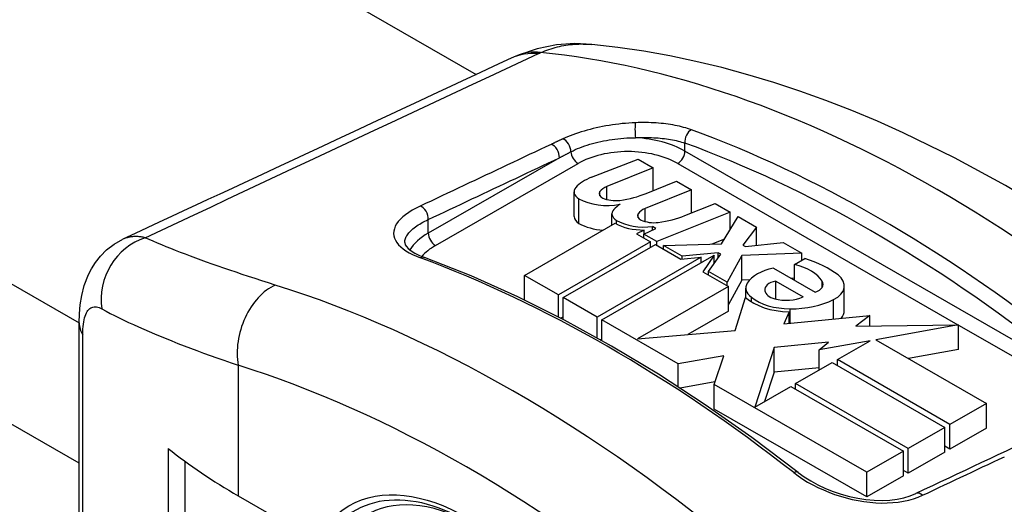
# Model space of a CAD drawing. Header units: inches. Extents: x 68.9 to 80.7, y 21.9 to 41.7.
# Tile 9 of 10: x 77.524 to 78.486, y 36.356 to 36.829. Entities that reach past the tile are written whole.
import ezdxf

# ---------------------------------------------------------------- set-up
doc = ezdxf.new("R2010")
doc.units = ezdxf.units.IN
doc.header["$MEASUREMENT"] = 0
doc.layers.add('Visible Edges(ANSI)', color=7, linetype='Continuous', lineweight=25)
doc.layers.add('Visible Tangent Edges(ANSI)', color=7, linetype='Continuous', lineweight=25)

msp = doc.modelspace()

# ---------------------------------------------------------------- linework, layer by layer
at = {"layer": 'Visible Edges(ANSI)'}
for p, q in [((71.82752218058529, 40.31281859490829), (77.97008445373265, 36.7755522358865)), ((78.0105489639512, 36.79427644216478), (78.00413836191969, 36.79143464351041)), ((78.08261897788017, 36.6751836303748), (78.12820941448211, 36.69289203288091)), ((78.12820941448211, 36.69289203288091), (78.14290832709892, 36.68442749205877)), ((78.14290832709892, 36.68442749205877), (78.09771665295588, 36.66620518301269)), ((78.14290832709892, 36.66219474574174), (78.14290832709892, 36.68442749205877)), ((78.13614318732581, 36.65946688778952), (78.16561601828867, 36.67135100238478)), ((78.16561601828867, 36.67135100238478), (78.18031493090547, 36.66288646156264)), ((78.06566000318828, 36.63680230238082), (78.06566000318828, 36.66094247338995)), ((78.18031493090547, 36.66288646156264), (78.13512325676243, 36.64466415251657)), ((78.18031493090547, 36.64031801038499), (78.18031493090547, 36.66288646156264)), ((78.17389266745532, 36.63772840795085), (78.20336549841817, 36.64961252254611)), ((78.20336549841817, 36.64961252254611), (78.21806441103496, 36.64114798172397)), ((78.10261275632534, 36.62852905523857), (78.10261275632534, 36.63952531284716)), ((78.21806441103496, 36.64114798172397), (78.14654367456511, 36.61230919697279)), ((78.21806441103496, 36.6241055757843), (78.21806441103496, 36.64114798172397)), ((78.01729062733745, 36.57939530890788), (78.10581816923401, 36.63037492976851)), ((78.20951097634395, 36.61005926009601), (78.2257479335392, 36.63672333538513)), ((78.2257479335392, 36.63672333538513), (78.24378750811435, 36.62633503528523)), ((78.13414481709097, 36.62368149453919), (78.12669730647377, 36.6200828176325)), ((78.12669730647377, 36.6200828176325), (78.14039402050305, 36.61219540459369)), ((78.13387972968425, 36.61960187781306), (78.14550511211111, 36.62521932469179)), ((78.13387972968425, 36.61594673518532), (78.13387972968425, 36.61960187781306)), ((78.14654367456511, 36.61230919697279), (78.13387972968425, 36.61960187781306)), ((78.13414481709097, 36.6197299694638), (78.13414481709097, 36.62368149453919)), ((78.14550511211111, 36.62521932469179), (78.1422761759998, 36.62707874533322)), ((78.1422761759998, 36.62365908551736), (78.1422761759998, 36.62707874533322)), ((78.24378750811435, 36.62633503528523), (78.23042486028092, 36.6090212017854)), ((78.24378750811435, 36.60860147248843), (78.24378750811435, 36.62633503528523)), ((78.14039402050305, 36.61219540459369), (78.05036318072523, 36.56035009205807)), ((78.05504010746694, 36.55765682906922), (78.14507094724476, 36.60950214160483)), ((78.14039402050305, 36.60680887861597), (78.14039402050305, 36.61219540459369)), ((78.14507094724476, 36.60950214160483), (78.16976989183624, 36.59527896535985)), ((78.14654367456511, 36.60865405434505), (78.14654367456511, 36.61230919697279)), ((78.15292150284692, 36.60863644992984), (78.20951097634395, 36.61005926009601)), ((78.2123356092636, 36.61469782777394), (78.2002547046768, 36.60982653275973)), ((78.2330973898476, 36.60748219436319), (78.26984467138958, 36.61132971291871)), ((78.26984467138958, 36.61132971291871), (78.28788424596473, 36.60094141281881)), ((78.17112734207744, 36.59815240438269), (78.15292150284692, 36.60863644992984)), ((78.15292150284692, 36.6049813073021), (78.15292150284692, 36.60863644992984)), ((78.20645633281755, 36.60137467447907), (78.17112734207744, 36.59815240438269)), ((78.1970182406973, 36.58324282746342), (78.20879479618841, 36.60002804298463)), ((78.20879479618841, 36.60002804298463), (78.20645633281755, 36.60137467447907)), ((78.20645633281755, 36.59669501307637), (78.20645633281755, 36.60137467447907)), ((78.28788424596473, 36.60094141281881), (78.2294226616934, 36.59882527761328)), ((78.23042486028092, 36.6090212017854), (78.2330973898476, 36.60748219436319)), ((78.28788424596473, 36.59401587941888), (78.28788424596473, 36.60094141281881)), ((78.1896687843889, 36.59709389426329), (78.08811266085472, 36.53861161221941)), ((78.09278958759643, 36.53591834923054), (78.20249569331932, 36.59909389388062)), ((78.16976989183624, 36.59527896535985), (78.1896687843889, 36.59709389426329)), ((78.17112734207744, 36.59540277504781), (78.17112734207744, 36.59815240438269)), ((78.1896687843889, 36.59170736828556), (78.1896687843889, 36.59709389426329)), ((78.20249569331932, 36.59909389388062), (78.19117208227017, 36.58295426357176)), ((78.20249569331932, 36.59104988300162), (78.20249569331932, 36.59909389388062)), ((78.2294226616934, 36.59882527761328), (78.21505781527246, 36.57285452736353)), ((78.2294226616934, 36.57468510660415), (78.2294226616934, 36.59882527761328)), ((78.28086885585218, 36.58997598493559), (78.29089084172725, 36.59574726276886)), ((78.28086885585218, 36.57458591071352), (78.28086885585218, 36.58997598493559)), ((78.19117208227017, 36.58295426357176), (78.21622704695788, 36.56852606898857)), ((78.1970182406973, 36.57958768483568), (78.1970182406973, 36.58324282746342)), ((78.21505781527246, 36.57285452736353), (78.1970182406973, 36.58324282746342)), ((78.26015675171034, 36.58651321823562), (78.30091282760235, 36.56304335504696)), ((78.01729062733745, 36.55525513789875), (78.01729062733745, 36.57939530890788)), ((78.05036318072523, 36.56035009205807), (78.01729062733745, 36.57939530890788)), ((78.21505781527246, 36.56919938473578), (78.21505781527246, 36.57285452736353)), ((78.2294226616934, 36.57468510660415), (78.21622704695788, 36.55082825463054)), ((78.23725381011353, 36.57496857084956), (78.2294226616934, 36.57468510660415)), ((78.26249521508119, 36.55624043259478), (78.26249521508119, 36.57362403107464)), ((78.26249521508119, 36.57362403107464), (78.28922051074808, 36.55823395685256)), ((78.28086885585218, 36.57654730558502), (78.27766426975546, 36.57643130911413)), ((78.21622704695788, 36.56852606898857), (78.1275930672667, 36.51748515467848)), ((78.21622704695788, 36.54438589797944), (78.21622704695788, 36.56852606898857)), ((78.23315434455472, 36.55779699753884), (78.23315434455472, 36.56691746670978)), ((78.32940954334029, 36.54498111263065), (78.32940954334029, 36.56912128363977)), ((78.01763432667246, 36.55505721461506), (78.01729062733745, 36.55525513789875)), ((78.05036318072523, 36.53869929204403), (78.05036318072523, 36.56035009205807)), ((78.05504010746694, 36.53626400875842), (78.05504010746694, 36.55765682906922)), ((78.08811266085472, 36.53861161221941), (78.05504010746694, 36.55765682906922)), ((78.22290837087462, 36.52543386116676), (78.2330973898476, 36.55784920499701)), ((78.23877651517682, 36.55354956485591), (78.23877651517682, 36.55804158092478)), ((78.21622704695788, 36.54438589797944), (78.17661183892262, 36.52157301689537)), ((78.27547932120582, 36.54383137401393), (78.27034577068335, 36.53197464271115)), ((78.27547932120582, 36.53246934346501), (78.27547932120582, 36.54383137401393)), ((77.58261182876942, 36.26484063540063), (77.58261182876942, 36.53295199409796)), ((78.05504010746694, 36.53890318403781), (78.05263611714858, 36.53751881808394)), ((78.08811266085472, 36.51834756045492), (78.08811266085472, 36.53861161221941)), ((78.1672863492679, 36.49301851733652), (78.09278958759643, 36.53591834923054)), ((78.09278958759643, 36.51571566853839), (78.09278958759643, 36.53591834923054)), ((78.27034577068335, 36.53197464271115), (78.35437556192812, 36.54007227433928)), ((78.35437556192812, 36.54007227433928), (78.34079078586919, 36.52969086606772)), ((78.35437556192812, 36.52989571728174), (78.35437556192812, 36.54007227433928)), ((78.1275930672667, 36.51748515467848), (78.22290837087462, 36.52543386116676)), ((78.34079078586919, 36.52969086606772), (78.44105759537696, 36.53120283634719)), ((78.44105759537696, 36.53120283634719), (78.36029035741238, 36.5165380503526)), ((78.44105759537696, 36.50706266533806), (78.44105759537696, 36.53120283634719)), ((78.09278958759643, 36.51716470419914), (78.0915190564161, 36.51643305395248)), ((78.31394315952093, 36.51418697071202), (78.26082488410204, 36.50879334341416)), ((78.3546874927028, 36.51552074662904), (78.3049216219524, 36.50648483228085)), ((78.3049216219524, 36.50648483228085), (78.31394315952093, 36.51418697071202)), ((78.32262713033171, 36.49705841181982), (78.3546874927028, 36.51552074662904)), ((78.36029035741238, 36.5165380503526), (78.4682799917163, 36.45435095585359)), ((78.26082488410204, 36.50879334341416), (78.24212849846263, 36.45070233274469)), ((78.26082488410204, 36.48465317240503), (78.26082488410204, 36.50879334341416)), ((78.3049216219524, 36.4868624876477), (78.3049216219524, 36.50648483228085)), ((78.44105759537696, 36.50706266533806), (78.39216150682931, 36.49818467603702)), ((78.2118286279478, 36.50086056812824), (78.1672863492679, 36.49301851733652)), ((78.20236329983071, 36.47281904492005), (78.2118286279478, 36.50086056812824)), ((78.2818710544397, 36.47358854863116), (78.31761613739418, 36.49417277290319)), ((78.31761613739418, 36.49417277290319), (78.4275239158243, 36.43088109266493)), ((78.43253490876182, 36.43376673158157), (78.32262713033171, 36.49705841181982)), ((78.32262713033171, 36.49128713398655), (78.32262713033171, 36.49705841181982)), ((78.1672863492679, 36.47051020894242), (78.1672863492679, 36.49301851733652)), ((78.26082488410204, 36.48465317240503), (78.2516655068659, 36.45619433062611)), ((78.3049216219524, 36.48913075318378), (78.26082488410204, 36.48465317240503)), ((78.20316534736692, 36.47519515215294), (78.16926307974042, 36.46922636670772)), ((78.35135682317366, 36.38701938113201), (78.20236329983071, 36.47281904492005)), ((78.20236329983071, 36.44867887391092), (78.20236329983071, 36.47281904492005)), ((78.24212849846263, 36.45070233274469), (78.27719412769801, 36.4708952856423)), ((78.27719412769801, 36.4708952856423), (78.38710190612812, 36.40760360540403)), ((78.2818710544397, 36.46820202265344), (78.2818710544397, 36.47358854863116)), ((78.39177883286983, 36.4102968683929), (78.2818710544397, 36.47358854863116)), ((78.35135682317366, 36.36287921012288), (78.20236329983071, 36.44867887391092)), ((78.4682799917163, 36.45435095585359), (78.43253490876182, 36.43376673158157)), ((78.4682799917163, 36.43021078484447), (78.4682799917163, 36.45435095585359)), ((78.4275239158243, 36.43088109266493), (78.39177883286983, 36.4102968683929)), ((78.4275239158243, 36.4067409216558), (78.4275239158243, 36.43088109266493)), ((78.43253490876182, 36.40962656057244), (78.43253490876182, 36.43376673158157)), ((78.4682799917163, 36.43021078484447), (78.43253490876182, 36.40962656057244)), ((77.66940941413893, 36.41033412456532), (77.66940941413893, 36.30733606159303)), ((78.38710190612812, 36.40760360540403), (78.35135682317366, 36.38701938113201)), ((78.38710190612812, 36.3834634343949), (78.38710190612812, 36.40760360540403)), ((78.39177883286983, 36.38615669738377), (78.39177883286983, 36.4102968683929)), ((78.43253490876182, 36.40962656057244), (78.4275239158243, 36.41251219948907)), ((77.68560526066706, 36.39789540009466), (77.68560526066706, 36.31666262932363)), ((78.4275239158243, 36.4067409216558), (78.39177883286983, 36.38615669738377)), ((78.39177883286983, 36.38615669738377), (78.38710190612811, 36.38884996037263)), ((78.35135682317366, 36.36287921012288), (78.35135682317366, 36.38701938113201)), ((78.38710190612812, 36.3834634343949), (78.35135682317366, 36.36287921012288)), ((77.73780310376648, 36.36395182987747), (77.76772986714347, 36.34671815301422))]:
    msp.add_line(p, q, dxfattribs=at)
at = {"layer": 'Visible Edges(ANSI)', "flags": 128}
for points in [[(78.08294613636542, 36.80499511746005), (78.06642275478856, 36.80573755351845), (78.04861115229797, 36.80451404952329), (78.02976962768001, 36.80082642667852), (78.0105489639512, 36.79427644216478)], [(78.86369476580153, 36.36589527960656), (78.8192896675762, 36.41092722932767), (78.77396055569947, 36.45403306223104), (78.72778415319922, 36.49511871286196), (78.68083696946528, 36.53409103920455), (78.63319300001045, 36.57086171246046), (78.58492452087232, 36.60534391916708), (78.53610355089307, 36.63745123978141), (78.4867987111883, 36.66709892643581), (78.43707621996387, 36.69420148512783), (78.38700199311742, 36.71867341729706), (78.36185295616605, 36.72989581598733), (78.3366402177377, 36.74042690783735), (78.31137210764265, 36.75025475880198), (78.28605697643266, 36.75936746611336), (78.26070314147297, 36.76775308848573), (78.23531882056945, 36.77539970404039), (78.2099121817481, 36.78229446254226), (78.18449439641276, 36.78842324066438), (78.1590772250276, 36.79377189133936), (78.13367233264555, 36.79832619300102), (78.10829138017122, 36.8020720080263), (78.08294613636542, 36.80499511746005)], [(77.58261182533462, 36.53295198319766), (77.58283898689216, 36.54171670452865), (77.58359265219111, 36.55060454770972), (77.58503692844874, 36.55975900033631), (77.58747178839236, 36.56945552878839), (77.59155133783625, 36.58011999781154), (77.59451608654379, 36.58590742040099), (77.59833804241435, 36.59192524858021), (77.6032102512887, 36.5980783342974), (77.60932974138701, 36.60416912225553), (77.61670288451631, 36.60981763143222), (77.62526984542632, 36.61462484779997)], [(77.9002810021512, 36.61139560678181), (77.90088743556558, 36.60916714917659), (77.90196010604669, 36.60753357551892), (77.90381616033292, 36.60556201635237), (77.90653824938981, 36.60338185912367), (77.9101495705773, 36.60111345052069), (77.91459865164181, 36.59886980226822), (77.91979877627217, 36.59673920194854)], [(78.28435082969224, 36.38685504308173), (78.23916005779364, 36.42100075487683), (78.19368846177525, 36.45300085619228), (78.14802230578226, 36.48279293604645), (78.10224801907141, 36.51031861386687), (78.05645215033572, 36.53552394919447), (78.01072119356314, 36.55835883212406), (77.96514140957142, 36.57877768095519), (77.91979877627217, 36.59673920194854)], [(78.28435082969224, 36.38685504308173), (78.29024470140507, 36.38257437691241), (78.29670622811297, 36.37851064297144), (78.3036355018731, 36.37473709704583), (78.3109232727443, 36.37131456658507), (78.3185355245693, 36.36826259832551), (78.32641439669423, 36.36561245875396), (78.33443998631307, 36.36341264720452), (78.34249559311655, 36.36169557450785), (78.35055043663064, 36.36047093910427), (78.35853606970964, 36.35975702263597), (78.36632726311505, 36.35957020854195), (78.37381121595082, 36.35991047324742), (78.38093507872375, 36.36077002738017), (78.3876173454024, 36.36213253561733), (78.39378731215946, 36.36397467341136), (78.39936436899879, 36.36625249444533)]]:
    msp.add_lwpolyline(points, dxfattribs=at)
at = {"layer": 'Visible Edges(ANSI)'}
for centre, major_axis, ratio, start_param, end_param in [((20.4795775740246, -823.260701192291), (-489.651603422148, -875.2693031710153), 0.584883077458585, 3.823458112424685, 3.82399469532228), ((78.10798079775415, 36.65353097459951), (0.045354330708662, -2.7e-15), 0.5758617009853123, 2.164208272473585, 2.678640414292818), ((78.08219543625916, 36.66094247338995), (-0.0165354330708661, 0), 0.5758617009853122, 5.820233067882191, 7.062977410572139), ((78.09959070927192, 36.65915649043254), (-0.0094488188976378, 0), 0.5758617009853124, 5.908790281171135, 7.175095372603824), ((78.10882471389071, 36.65706709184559), (-0.0193700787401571, 0), 0.5758617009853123, 5.323118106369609, 5.908790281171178), ((78.09328111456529, 36.69365791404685), (0.0732283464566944, 0), 0.5758617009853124, 4.949027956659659, 5.33766461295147), ((78.09793605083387, 36.66990582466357), (-0.0386722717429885, 0), 0.5758617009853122, 0.7797921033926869, 1.901549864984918), ((78.10611719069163, 36.66381471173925), (0.0198425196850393, 1.2e-15), 0.5758617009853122, 4.033502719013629, 4.932445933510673), ((78.14452472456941, 36.63157677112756), (0.0453543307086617, -2.7e-15), 0.5758617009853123, 2.419321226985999, 2.65277475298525), ((78.11857318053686, 36.63952531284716), (-0.015960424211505, 0), 0.5758617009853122, 5.794367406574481, 7.059466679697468), ((78.13699894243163, 36.63761555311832), (-0.0094488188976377, 0), 0.5758617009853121, 5.908936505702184, 7.173826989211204), ((78.14623347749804, 36.63552693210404), (-0.0193700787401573, 0), 0.5758617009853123, 5.323254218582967, 5.908936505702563), ((78.08219543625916, 36.63680230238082), (-0.0165354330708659, 0), 0.5758617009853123, 0, 0.7797921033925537), ((78.09793605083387, 36.64576565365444), (-0.0386722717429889, 0), 0.5758617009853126, 0.7797921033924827, 1.470566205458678), ((78.13309946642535, 36.64543801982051), (0.0377952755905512, 2.3e-15), 0.5758617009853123, 3.905963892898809, 4.740050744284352), ((78.13415286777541, 36.64833494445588), (-0.0377952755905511, 0), 0.5758617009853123, 0.7762813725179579, 1.787415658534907), ((78.14353567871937, 36.64226900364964), (0.0198425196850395, 1.2e-15), 0.5758617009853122, 4.03223433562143, 4.932287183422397), ((78.1318906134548, 36.67227155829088), (0.0732283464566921, 0), 0.5758617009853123, 4.932287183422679, 5.323254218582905), ((78.2624215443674, 36.56425223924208), (0.0483292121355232, 0), 0.5758617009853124, 0.3434525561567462, 1.179160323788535), ((78.2464969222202, 36.54698276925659), (0.0956121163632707, 0), 0.5758617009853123, 0.638101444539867, 1.087937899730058), ((78.27618415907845, 36.56266307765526), (-0.0444094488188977, 0), 0.5758617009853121, 5.081622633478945, 5.913951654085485), ((78.25709316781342, 36.56691746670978), (-0.023938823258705, 0), 0.5758617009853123, 5.913951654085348, 6.982716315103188), ((78.2667543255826, 36.56531989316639), (-0.0150361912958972, 0), 0.5758617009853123, 4.999577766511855, 6.390787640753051), ((78.29369304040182, 36.57069239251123), (0.0151181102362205, 0), 0.5758617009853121, 5.210263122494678, 6.626637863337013), ((78.29833660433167, 36.56912128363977), (0.0310729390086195, 0), 0.5758617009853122, 5.437828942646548, 6.921286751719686), ((78.26894945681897, 36.56545643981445), (-0.0172440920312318, 0), 0.5758617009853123, 0.1076023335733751, 1.123637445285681), ((78.27713114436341, 36.57374292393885), (0.0519685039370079, 3.1e-15), 0.5758617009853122, 3.70147766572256, 4.680598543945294), ((78.27713114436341, 36.57374292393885), (-0.047058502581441, 0), 0.5758617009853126, 0.6179956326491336, 1.556282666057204), ((78.27293303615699, 36.57024001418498), (-0.0264566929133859, 1.6e-15), 0.5758617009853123, 1.123637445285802, 2.233978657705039), ((78.27735804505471, 36.58274508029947), (-0.0626926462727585, 3.7e-15), 0.5758617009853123, 1.556282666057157, 2.296236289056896), ((78.29833660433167, 36.54498111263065), (0.0310729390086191, 2e-16), 0.5758617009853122, 5.844640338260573, 6.283185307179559), ((-114.9603741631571, -2582.990508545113), (-1533.678792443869, -2668.168052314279), 0.5785333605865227, 3.834722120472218, 3.834781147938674), ((78.19725286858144, 36.6285313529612), (-0.6497600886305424, -1e-16), 0.5758617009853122, 0.6225971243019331, 0.7853981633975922)]:
    msp.add_ellipse(centre, major_axis=major_axis, ratio=ratio, start_param=start_param, end_param=end_param, dxfattribs=at)
at = {"layer": 'Visible Tangent Edges(ANSI)'}
for p, q in [((71.50090971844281, 40.03507030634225), (77.58261209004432, 36.53285083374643)), ((77.58261182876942, 36.39576814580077), (71.44151274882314, 39.93219190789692)), ((78.17389311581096, 36.70072193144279), (78.17389311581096, 36.70861516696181)), ((78.53579816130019, 36.49231467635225), (78.17389311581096, 36.70072193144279)), ((78.05127788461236, 36.69423782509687), (77.92334346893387, 36.62056529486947)), ((77.93030318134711, 36.6085107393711), (78.06949742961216, 36.68866737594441)), ((78.1669334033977, 36.68866737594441), (78.44039241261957, 36.53119280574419)), ((78.0907964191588, 36.65716658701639), (78.0907964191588, 36.66114639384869)), ((78.09771665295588, 36.65346270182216), (78.09771665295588, 36.66620518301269)), ((78.07043775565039, 36.63010699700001), (78.07043775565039, 36.65424716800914)), ((78.12820414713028, 36.63562639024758), (78.12820414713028, 36.63960471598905)), ((78.13512325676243, 36.63192019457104), (78.13512325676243, 36.64466415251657)), ((77.92334346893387, 36.62056529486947), (77.92334346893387, 36.63389113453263)), ((78.10718503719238, 36.62959475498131), (78.10718503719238, 36.6330858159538)), ((78.3079282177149, 36.56776075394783), (78.3079282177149, 36.57362403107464)), ((78.3189524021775, 36.53665867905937), (78.3189524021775, 36.55573306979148)), ((78.27644817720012, 36.53256270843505), (78.27644817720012, 36.54664658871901)), ((78.44105759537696, 36.53080975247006), (78.52883844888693, 36.48026012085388)), ((77.58612281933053, 36.25328952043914), (77.58612281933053, 36.52140087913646)), ((77.73780310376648, 36.49159993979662), (77.73780310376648, 36.36395182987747))]:
    msp.add_line(p, q, dxfattribs=at)
at = {"layer": 'Visible Tangent Edges(ANSI)', "flags": 128}
for points in [[(78.03303207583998, 36.79697215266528), (78.03503500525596, 36.79783034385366), (78.03705034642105, 36.79864116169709), (78.03907724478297, 36.79940483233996), (78.041114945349, 36.80012156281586), (78.0431626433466, 36.80079157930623), (78.0452195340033, 36.80141509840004), (78.04728484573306, 36.80199231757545), (78.04935771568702, 36.80252348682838), (78.05143739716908, 36.80300879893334), (78.05352306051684, 36.80344847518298), (78.05561390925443, 36.80384275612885), (78.05770915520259, 36.80419182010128), (78.05980797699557, 36.8044959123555), (78.06190961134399, 36.80475524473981), (78.06401320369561, 36.80497004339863), (78.06611799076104, 36.80514050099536), (78.06822317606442, 36.80526684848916), (78.07032795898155, 36.80534930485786), (78.0724314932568, 36.80538811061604), (78.074533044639, 36.80538342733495), (78.07663174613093, 36.80533553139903), (78.07872686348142, 36.80524459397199), (78.08081755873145, 36.80511086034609), (78.08290302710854, 36.80493453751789)], [(77.64691799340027, 36.61614911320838), (77.66292098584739, 36.62365018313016), (77.67892387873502, 36.63115081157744), (77.69492653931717, 36.63865101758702), (77.71092906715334, 36.64615076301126), (77.72693136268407, 36.65365004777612), (77.7429335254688, 36.66114889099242), (77.75893548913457, 36.66864729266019), (77.77493732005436, 36.67614519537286), (77.79093891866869, 36.68364263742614), (77.80694035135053, 36.69113965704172), (77.82294161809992, 36.69863617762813), (77.83894268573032, 36.70613221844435), (77.85494358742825, 36.71362781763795), (77.87094425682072, 36.7211229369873), (77.88694481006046, 36.72861754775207), (77.90294511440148, 36.73611170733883), (77.91894526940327, 36.74360537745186), (77.93494524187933, 36.75109853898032), (77.95094501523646, 36.75859123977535), (77.9669445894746, 36.76608344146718), (77.98294399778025, 36.77357513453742), (77.99894319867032, 36.78106634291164), (78.0149422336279, 36.78855704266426), (78.03094102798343, 36.7960472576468)], [(78.03094102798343, 36.7960472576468), (78.0310242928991, 36.79608614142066), (78.03110790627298, 36.79612500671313), (78.03119186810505, 36.79616384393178), (78.03127617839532, 36.79620266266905), (78.03136082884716, 36.79624144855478), (78.03144581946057, 36.79628020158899), (78.03153115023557, 36.7963189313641), (78.03161682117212, 36.79635762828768), (78.03170283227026, 36.79639631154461), (78.03178917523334, 36.79643494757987), (78.03187584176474, 36.79647356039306), (78.03196284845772, 36.79651214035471), (78.03205021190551, 36.79655065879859), (78.03213787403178, 36.79658917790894), (78.03222585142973, 36.79662764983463), (78.03231416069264, 36.79666609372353), (78.03240278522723, 36.79670449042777), (78.03249175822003, 36.79674284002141), (78.03258102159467, 36.79678116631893), (78.0326706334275, 36.79681943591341), (78.0327605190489, 36.7968576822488), (78.03285071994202, 36.79689589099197), (78.03294126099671, 36.79693403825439), (78.03303207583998, 36.79697215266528)], [(78.1256386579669, 36.72848890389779), (78.12241827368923, 36.72833630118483), (78.11918456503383, 36.72813059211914), (78.1159433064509, 36.72787302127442), (78.11270023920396, 36.72756483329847), (78.10946115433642, 36.72720726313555), (78.10623179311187, 36.72680155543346), (78.10301791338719, 36.72634896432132), (78.09982527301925, 36.72585066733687), (78.09665904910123, 36.72530796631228), (78.09352040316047, 36.72472198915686), (78.09041243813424, 36.72409387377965), (78.08733883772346, 36.72342478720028), (78.08430326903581, 36.72271582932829), (78.08130939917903, 36.72196813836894), (78.07836092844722, 36.72118285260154), (78.07546152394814, 36.72036112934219), (78.0726140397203, 36.71950375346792), (78.06982176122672, 36.71861152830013), (78.0670906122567, 36.71768639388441), (78.06442659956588, 36.71673024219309), (78.06183571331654, 36.7157449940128), (78.05932372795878, 36.71473271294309), (78.05689562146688, 36.71369551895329), (78.05455627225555, 36.7126354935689)], [(78.18021587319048, 36.72157453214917), (78.17839064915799, 36.72221687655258), (78.17651016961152, 36.72283166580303), (78.17457685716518, 36.72341836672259), (78.17259321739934, 36.72397639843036), (78.17056165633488, 36.7245051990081), (78.1684846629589, 36.72500425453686), (78.1663646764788, 36.72547294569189), (78.1642041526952, 36.7259107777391), (78.16200556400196, 36.72631716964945), (78.15977138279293, 36.72669157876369), (78.15750401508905, 36.72703342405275), (78.15520598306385, 36.72734217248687), (78.15287937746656, 36.72761732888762), (78.15052114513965, 36.72785956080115), (78.14813178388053, 36.72806921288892), (78.14571378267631, 36.72824628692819), (78.14326963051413, 36.7283907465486), (78.14080183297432, 36.72850262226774), (78.13831289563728, 36.72858188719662), (78.13580532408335, 36.72862855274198), (78.13328160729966, 36.7286425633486), (78.13074425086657, 36.72862398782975), (78.1281957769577, 36.72857277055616), (78.1256386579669, 36.72848890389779)], [(78.04326141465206, 36.7073348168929), (78.03793158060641, 36.70482032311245), (78.03260176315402, 36.70230583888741), (78.02727192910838, 36.69979130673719), (78.02194211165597, 36.69727678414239), (78.01661227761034, 36.69476223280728), (78.01128244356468, 36.6922476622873), (78.00595262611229, 36.68973308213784), (78.00062277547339, 36.68721850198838), (77.99529294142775, 36.68470389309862), (77.98996309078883, 36.68218925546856), (77.98463325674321, 36.67967462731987), (77.97930340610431, 36.67715995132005), (77.97397357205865, 36.67464528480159), (77.96864372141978, 36.67213058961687), (77.96331385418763, 36.66961588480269), (77.95798403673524, 36.66710117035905), (77.9526541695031, 36.6645864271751), (77.94732430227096, 36.66207168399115), (77.94199445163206, 36.65955689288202), (77.93666458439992, 36.6570421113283), (77.93133471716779, 36.6545273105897), (77.92600484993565, 36.65201249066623), (77.9206749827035, 36.64949767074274), (77.91534511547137, 36.64698283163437)], [(78.05455627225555, 36.7126354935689), (78.0540841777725, 36.71241503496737), (78.0536122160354, 36.71219453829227), (78.05314037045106, 36.71197401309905), (78.05266865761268, 36.71175346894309), (78.05219706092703, 36.71153285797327), (78.05172561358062, 36.7113122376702), (78.05125428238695, 36.7110915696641), (78.05078308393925, 36.71087086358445), (78.05031200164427, 36.71065012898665), (78.04984106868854, 36.71042934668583), (78.04937023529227, 36.71020854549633), (78.04889955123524, 36.70998769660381), (78.04842898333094, 36.70976683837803), (78.04795856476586, 36.7095459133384), (78.04748824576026, 36.70932496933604), (78.04701807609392, 36.70910395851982), (78.04654803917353, 36.70888294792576), (78.04607813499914, 36.70866189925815), (78.04560834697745, 36.7084408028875), (78.04513869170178, 36.70821968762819), (78.04466916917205, 36.70799851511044), (78.04419979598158, 36.70777731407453), (78.04373053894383, 36.7075560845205), (78.04326141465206, 36.7073348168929)], [(78.0625559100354, 36.70013002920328), (78.06463013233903, 36.70116225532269), (78.0667829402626, 36.70216551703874), (78.06901038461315, 36.70313759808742), (78.07130833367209, 36.70407623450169), (78.0736717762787, 36.70497941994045), (78.07609541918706, 36.70584529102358), (78.07857395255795, 36.70667193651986), (78.08110216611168, 36.70745757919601), (78.08367707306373, 36.7082013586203), (78.08629593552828, 36.70890263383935), (78.08895531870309, 36.7095606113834), (78.09165177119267, 36.710174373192), (78.09438184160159, 36.71074307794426), (78.09714206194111, 36.71126589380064), (78.09992899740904, 36.71174191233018), (78.10273967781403, 36.7121703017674), (78.10557277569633, 36.71255024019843), (78.10842372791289, 36.71288114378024), (78.11128749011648, 36.7131623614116), (78.11415903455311, 36.7133932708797), (78.11703331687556, 36.71357327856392), (78.11990530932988, 36.71370174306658), (78.12276996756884, 36.71377809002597), (78.12562226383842, 36.71380165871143)], [(78.12562226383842, 36.71380165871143), (78.12788676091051, 36.7139063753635), (78.13014339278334, 36.7139832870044), (78.13238990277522, 36.71403235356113), (78.13462413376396, 36.71405353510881), (78.13684382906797, 36.71404677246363), (78.13904679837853, 36.71401202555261), (78.14123083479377, 36.71394924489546), (78.14339369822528, 36.71385838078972), (78.14553318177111, 36.71373936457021), (78.14764709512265, 36.71359217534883), (78.14973318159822, 36.71341675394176), (78.15179105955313, 36.71321276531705), (78.15382343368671, 36.71297968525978), (78.15582841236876, 36.71271785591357), (78.15780378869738, 36.71242774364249), (78.15974742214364, 36.71210977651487), (78.16165713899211, 36.71176440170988), (78.16353078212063, 36.71139201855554), (78.1653661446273, 36.71099309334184), (78.16716110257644, 36.71056802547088), (78.16891343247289, 36.71011725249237), (78.17062099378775, 36.70964124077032), (78.17228161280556, 36.70914039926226), (78.17389311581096, 36.70861515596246)], [(78.05127787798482, 36.69423782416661), (78.05174703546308, 36.69448353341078), (78.05221625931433, 36.69472920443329), (78.05268556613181, 36.69497488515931), (78.05315490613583, 36.69522052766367), (78.05362434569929, 36.69546615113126), (78.05409383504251, 36.69571178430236), (78.05456339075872, 36.6959573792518), (78.05503302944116, 36.69620296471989), (78.0555027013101, 36.69644853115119), (78.05597245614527, 36.69669408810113), (78.05644229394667, 36.69693961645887), (78.05691218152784, 36.69718511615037), (78.05738211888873, 36.69743062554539), (78.05785215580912, 36.69767611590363), (78.05832222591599, 36.69792156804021), (78.0587923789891, 36.6981670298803), (78.0592625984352, 36.69841245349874), (78.05973286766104, 36.6986578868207), (78.06020323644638, 36.69890328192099), (78.0606736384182, 36.69914865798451), (78.061144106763, 36.69939403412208), (78.06161464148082, 36.69963937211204), (78.06208524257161, 36.69988471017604), (78.0625559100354, 36.70013002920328)], [(77.92334347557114, 36.63389114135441), (77.92867408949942, 36.63640578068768), (77.9340047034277, 36.63892038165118), (77.93933531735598, 36.64143498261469), (77.94466589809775, 36.64394954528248), (77.94999651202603, 36.64646410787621), (77.95532712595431, 36.64897867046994), (77.96065773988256, 36.65149319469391), (77.96598835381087, 36.65400771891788), (77.97131893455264, 36.65652220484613), (77.97664954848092, 36.65903670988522), (77.98198016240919, 36.66155117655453), (77.98731074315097, 36.66406562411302), (77.99264135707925, 36.66658007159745), (77.99797193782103, 36.66909448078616), (78.0033025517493, 36.67160888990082), (78.00863314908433, 36.67412328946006), (78.01396374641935, 36.67663765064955), (78.0192943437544, 36.67915201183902), (78.02462492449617, 36.68166636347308), (78.02995552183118, 36.6841806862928), (78.03528611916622, 36.68669498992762), (78.040616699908, 36.68920928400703), (78.04594729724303, 36.69172356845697), (78.05127787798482, 36.69423782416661)], [(77.91534511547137, 36.64698283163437), (77.91135282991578, 36.64499275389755), (77.9076612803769, 36.64293395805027), (77.90428111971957, 36.64081447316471), (77.90122295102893, 36.63864235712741), (77.8984974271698, 36.63642565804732), (77.8961151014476, 36.63417242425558), (77.89408661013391, 36.63189069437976), (77.89242255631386, 36.62958848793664), (77.89113329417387, 36.62727459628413), (77.89022338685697, 36.62496092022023), (77.88969172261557, 36.62265474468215), (77.88953699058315, 36.62036253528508), (77.88975784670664, 36.61809073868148), (77.89035293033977, 36.6158457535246), (77.89132093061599, 36.61363404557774), (77.892660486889, 36.61146205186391), (77.89436554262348, 36.60933915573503), (77.8964230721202, 36.60727655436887), (77.89882809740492, 36.60527820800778), (77.9015758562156, 36.60334787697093), (77.90466161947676, 36.60148934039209), (77.90807317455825, 36.59971188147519), (77.91178551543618, 36.59802866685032), (77.91577468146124, 36.59644940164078)], [(77.90028685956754, 36.61139737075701), (77.9003280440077, 36.61235109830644), (77.90045209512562, 36.61330924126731), (77.90065917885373, 36.61427121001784), (77.90094937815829, 36.61523632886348), (77.9013228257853, 36.61620398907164), (77.9017797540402, 36.61717356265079), (77.90232017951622, 36.61814441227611), (77.90294406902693, 36.61911516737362), (77.90365042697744, 36.62008447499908), (77.90443805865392, 36.62105153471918), (77.90530583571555, 36.62201552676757), (77.90625253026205, 36.62297561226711), (77.90727701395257, 36.62393099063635), (77.90837807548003, 36.62488079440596), (77.90955456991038, 36.62582419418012), (77.91080531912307, 36.62676039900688), (77.91212911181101, 36.62768856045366), (77.91352483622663, 36.62860784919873), (77.91499128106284, 36.62951745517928), (77.91652728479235, 36.63041653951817), (77.91813170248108, 36.63130429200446), (77.91980330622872, 36.63217983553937), (77.92154095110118, 36.63304239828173), (77.92334347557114, 36.63389114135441)], [(77.64691799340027, 36.61614911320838), (77.64593009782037, 36.61638015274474), (77.644948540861, 36.61658569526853), (77.64397348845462, 36.61676568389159), (77.64300507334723, 36.61692013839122), (77.64204349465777, 36.61704904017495), (77.64108885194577, 36.61715237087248), (77.64014127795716, 36.61723011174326), (77.63920100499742, 36.61728226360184), (77.63826813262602, 36.61730875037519), (77.63734282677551, 36.61730966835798), (77.63642525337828, 36.61728492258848), (77.63551554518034, 36.61723451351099), (77.63461390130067, 36.61715842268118), (77.63372038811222, 36.61705666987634), (77.63283523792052, 36.61692919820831), (77.63195855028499, 36.61677602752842), (77.63109052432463, 36.61659712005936), (77.63023125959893, 36.61639247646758), (77.62938098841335, 36.61616207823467), (77.62853984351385, 36.61590590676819), (77.62770789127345, 36.61562394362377), (77.62688536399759, 36.61531618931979), (77.62607242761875, 36.61498262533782), (77.62526914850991, 36.61462323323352)], [(77.77398604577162, 36.56995098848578), (77.76732118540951, 36.57205076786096), (77.76076569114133, 36.57414043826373), (77.75432152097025, 36.57621902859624), (77.74799058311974, 36.57828559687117), (77.74177483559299, 36.58033919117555), (77.73567626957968, 36.58237887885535), (77.72969679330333, 36.58440371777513), (77.72383834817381, 36.5864127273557), (77.71810285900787, 36.58840501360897), (77.71249115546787, 36.59037993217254), (77.70700300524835, 36.59233742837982), (77.70163814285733, 36.59427752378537), (77.6963962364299, 36.59620014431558), (77.69127702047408, 36.5981053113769), (77.68628016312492, 36.59999298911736), (77.68140539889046, 36.60186316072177), (77.67665332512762, 36.60371556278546), (77.67202596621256, 36.60554945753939), (77.66752408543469, 36.60736452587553), (77.66314831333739, 36.60916050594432), (77.65889938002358, 36.61093715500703), (77.65477778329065, 36.6126941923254), (77.65078385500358, 36.61443154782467), (77.64691799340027, 36.61614911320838)], [(77.58612279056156, 36.52140088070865), (77.58615926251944, 36.52414370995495), (77.58626844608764, 36.52677183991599), (77.58645007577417, 36.52927396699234), (77.5867032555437, 36.53163659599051), (77.58702635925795, 36.53385205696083), (77.58741802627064, 36.53591781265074), (77.58787696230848, 36.53783129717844), (77.58840190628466, 36.53959005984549), (77.58899295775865, 36.54119348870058), (77.58964905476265, 36.54264143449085), (77.59036850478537, 36.54393323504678), (77.59114954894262, 36.54506818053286), (77.59199042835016, 36.54604565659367), (77.59288941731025, 36.54686486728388), (77.59384475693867, 36.5475252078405), (77.59485515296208, 36.54802652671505), (77.59592110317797, 36.54837198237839), (77.5970413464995, 36.5485632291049), (77.59821412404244, 36.54860151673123), (77.59943780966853, 36.54848815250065), (77.60071071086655, 36.54822433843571), (77.60203110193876, 36.54781135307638), (77.6033973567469, 36.547250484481), (77.60480774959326, 36.54654297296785)], [(77.60480774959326, 36.54654297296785), (77.60879434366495, 36.5444001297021), (77.61291982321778, 36.54224158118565), (77.61718388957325, 36.54006759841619), (77.62158631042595, 36.53787851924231), (77.62612645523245, 36.53567476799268), (77.63080372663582, 36.53345676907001), (77.63561742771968, 36.53122501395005), (77.64056686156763, 36.52897991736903), (77.64564987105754, 36.52672252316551), (77.65086592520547, 36.52445322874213), (77.65621532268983, 36.52217216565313), (77.66169842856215, 36.5198794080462), (77.6673155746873, 36.5175749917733), (77.67306702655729, 36.51525906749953), (77.67895324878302, 36.51293170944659), (77.68497440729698, 36.5105930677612), (77.69112965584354, 36.50824391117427), (77.69741708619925, 36.50588541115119), (77.70383467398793, 36.50351867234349), (77.7103802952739, 36.50114478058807), (77.71705202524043, 36.49876485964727), (77.72384770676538, 36.49637997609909), (77.7307654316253, 36.49399132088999), (77.73780310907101, 36.49159994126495)], [(78.40581539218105, 36.36453978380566), (78.41114675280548, 36.36705376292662), (78.41647811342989, 36.36956772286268), (78.4218094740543, 36.37208168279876), (78.42714083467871, 36.37459562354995), (78.43247219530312, 36.37710954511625), (78.43780357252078, 36.37962345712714), (78.44313493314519, 36.38213734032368), (78.44846629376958, 36.3846512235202), (78.45379763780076, 36.38716505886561), (78.45912899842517, 36.38967890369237), (78.46446037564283, 36.39219271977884), (78.46979170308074, 36.39470652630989), (78.4751230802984, 36.39722032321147), (78.4804544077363, 36.39973409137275), (78.48578578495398, 36.40224784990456)], [(78.28011105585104, 36.38664203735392), (78.28436943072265, 36.38347185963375), (78.28888747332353, 36.38041551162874), (78.29363830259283, 36.37749256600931), (78.29858582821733, 36.37472503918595), (78.30370323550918, 36.37212612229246), (78.30897749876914, 36.36970226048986), (78.31439575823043, 36.36745984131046), (78.31994447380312, 36.36540556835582), (78.32559050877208, 36.36355482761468), (78.33130464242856, 36.36191855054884), (78.33706560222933, 36.36050333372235), (78.34285209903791, 36.35931572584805), (78.34864286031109, 36.35836236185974), (78.3544166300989, 36.35764980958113), (78.36015205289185, 36.35718465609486), (78.36582525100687, 36.35697400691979), (78.37140030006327, 36.35702402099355), (78.37685350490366, 36.35733358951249), (78.38216347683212, 36.35790090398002), (78.38730879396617, 36.35872413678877), (78.39226808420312, 36.35980146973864), (78.39701987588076, 36.36113108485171), (78.40154278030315, 36.36271113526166), (78.40581539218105, 36.36453978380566)]]:
    msp.add_lwpolyline(points, dxfattribs=at)
at = {"layer": 'Visible Tangent Edges(ANSI)'}
for centre, major_axis, ratio, start_param, end_param in [((78.05696994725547, 36.67814818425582), (-0.0528315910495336, 0.1132864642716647), 0.6298169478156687, 5.943372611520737, 6.283185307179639), ((78.05905905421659, 36.67907326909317), (-0.0485100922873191, 0.1152031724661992), 0.5580847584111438, 5.965859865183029, 6.283185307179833), ((78.42022860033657, 35.49452099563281), (-0.7133310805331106, 1.238719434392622), 0.5780931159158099, 5.106597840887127, 5.892843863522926), ((78.12654812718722, 36.71944445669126), (0.000397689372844, -0.0098344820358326), 0.1424704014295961, 3.539433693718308, 5.317726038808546), ((78.1808528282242, 36.71262299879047), (0.0033753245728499, 0.0092456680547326), 0.6720046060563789, 0.5878568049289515, 2.245919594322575), ((78.36241192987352, 35.46122658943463), (-0.7169009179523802, 1.244918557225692), 0.5780931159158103, 5.319385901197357, 5.680055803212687), ((78.0443181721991, 36.69824565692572), (-0.0041987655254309, 0.008901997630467), 0.6274472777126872, 3.978270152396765, 5.790396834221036), ((78.0556143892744, 36.70354595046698), (-0.0041632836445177, 0.0089186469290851), 0.622921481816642, 4.05279220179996, 5.793088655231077), ((78.11821541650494, 36.66865927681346), (-0.0787401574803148, -4.7e-15), 0.5758617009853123, 3.926990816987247, 4.618182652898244), ((78.35484563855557, 35.45686945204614), (0.7120078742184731, -1.236421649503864), 0.5780931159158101, 2.177793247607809, 2.538463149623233), ((78.06949742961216, 36.69671409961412), (-0.0049117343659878, 0.0085293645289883), 0.5780931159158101, 0.8596516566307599, 2.358128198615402), ((78.11821541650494, 36.66061255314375), (0.0688976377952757, -4.1e-15), 0.5758617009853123, 0.7853981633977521, 2.356194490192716), ((78.1669334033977, 36.69671409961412), (0.0049117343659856, 0.0085293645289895), 0.578093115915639, 3.925057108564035, 5.495853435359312), ((77.91638375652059, 36.6378989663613), (-0.0041992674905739, 0.0089017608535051), 0.6274164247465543, 3.978234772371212, 5.787678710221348), ((77.97902116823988, 36.58850264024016), (-0.0787401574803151, 0), 0.5758617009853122, 5.497787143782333, 5.926210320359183), ((77.93030318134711, 36.61655746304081), (-0.0049117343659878, 0.0085293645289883), 0.5780931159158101, 0.7873318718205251, 2.358128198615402), ((77.65865364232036, 36.56050837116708), (0.0251931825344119, 0.053411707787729), 0.9071563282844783, 0.6960672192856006, 2.217872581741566), ((77.97902116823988, 36.58045591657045), (0.0688976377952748, -4.1e-15), 0.5758617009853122, 2.356194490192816, 2.688984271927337), ((77.91638375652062, 36.58750812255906), (0.0034150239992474, 0.0092310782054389), 0.6701078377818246, 0, 0.5907404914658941), ((78.09794285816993, 35.30892897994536), (0.7332303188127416, -1.273275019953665), 0.5780931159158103, 2.181879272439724, 2.534377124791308), ((77.77956137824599, 36.51564693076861), (0.0176519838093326, 0.0563552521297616), 0.6912926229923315, 0.556158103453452, 2.214220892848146), ((78.00591164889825, 35.25593173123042), (-0.738912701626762, 1.283142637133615), 0.5780931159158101, 5.276355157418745, 5.723086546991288), ((77.64166694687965, 36.53295199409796), (-0.0590551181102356, 0), 0.5758617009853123, 0, 0.3465585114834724), ((77.96051390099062, 35.22978890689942), (0.7095544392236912, -1.232161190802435), 0.5780931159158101, 2.134762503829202, 2.581493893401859), ((77.96908205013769, 36.16016804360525), (-0.1065497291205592, 0.1850265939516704), 0.5780931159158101, 5.517249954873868, 10.19071331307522), ((78.27828880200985, 36.37910086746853), (0.0060620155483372, 0.0077541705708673), 0.4681671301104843, 0, 0.7703817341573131), ((77.96255235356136, 36.15640784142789), (0.1111579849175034, -0.193028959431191), 0.5780931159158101, 2.354260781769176, 7.070517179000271), ((78.4035636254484, 36.3573507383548), (-0.0041992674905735, 0.0089017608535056), 0.6274164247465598, 5.310383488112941, 6.283185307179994), ((77.97791318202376, 36.16525355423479), (0.0978103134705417, -0.1698503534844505), 0.5780931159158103, 2.125599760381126, 7.299178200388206)]:
    msp.add_ellipse(centre, major_axis=major_axis, ratio=ratio, start_param=start_param, end_param=end_param, dxfattribs=at)
msp.add_ellipse((77.96051390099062, 36.15523397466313), major_axis=(0.1146311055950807, -0.1990601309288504), ratio=0.5780931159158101, dxfattribs=at)

doc.saveas('drawing.dxf')
